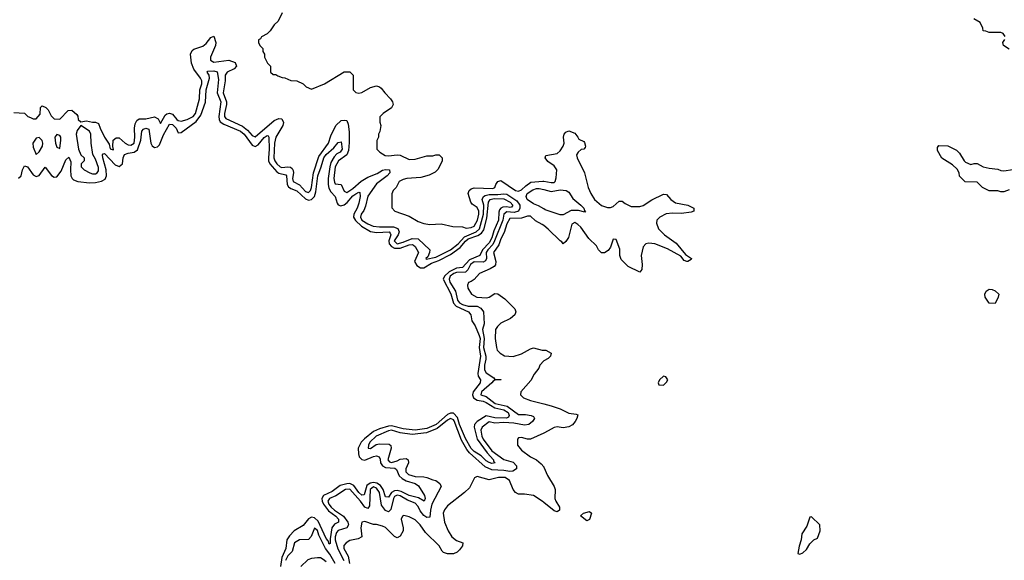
# Model space of a CAD drawing. Header units: inches. Extents: x 2710684 to 2828758, y 857022 to 965663.
# Tile 87 of 256: x 2736458 to 2743113, y 911011 to 914664. Entities that reach past the tile are written whole.
import ezdxf

# ---------------------------------------------------------------- set-up
doc = ezdxf.new("R2010")
doc.units = ezdxf.units.IN
doc.header["$MEASUREMENT"] = 0
doc.layers.add('C7931', color=7, linetype='Continuous')
doc.layers.add('C7941', color=7, linetype='Continuous')

msp = doc.modelspace()

# ---------------------------------------------------------------- linework, layer by layer
at = {"layer": 'C7931', "color": 4}
for points, elevation in [([(2738231.3, 914710), (2738205.4, 914654.6), (2738178, 914630), (2738150, 914588), (2738130, 914568), (2738091.6, 914548.4), (2738084.7, 914535.3), (2738072.7, 914527.3), (2738072, 914510), (2738082, 914490), (2738102, 914470), (2738102, 914450), (2738112, 914430), (2738112, 914410), (2738132, 914370), (2738152, 914350), (2738154, 914310), (2738170, 914294), (2738190, 914294), (2738203.6, 914283.6), (2738232.7, 914272.7), (2738250, 914272), (2738290, 914252), (2738331.1, 914251.1), (2738374, 914230), (2738394, 914210), (2738430, 914194), (2738518, 914230), (2738650, 914311.3), (2738690, 914311.3), (2738711.3, 914290), (2738711.1, 914191.1), (2738730, 914171.3), (2738750, 914166.8), (2738770, 914171), (2738830, 914206), (2738870, 914216), (2738890.7, 914210.7), (2738902, 914202), (2738924.7, 914170), (2738964.7, 914130), (2738978, 914110), (2738982, 914090), (2738970, 914068), (2738914, 914030), (2738892.7, 914007.3), (2738892.7, 913972.7), (2738898, 913950), (2738891.1, 913908.9), (2738882, 913890), (2738882, 913870), (2738871.6, 913848.4), (2738872, 913790), (2738892, 913770), (2738927.5, 913747.5), (2738950, 913744), (2739010, 913751), (2739030, 913747.7), (2739090, 913719.1), (2739130, 913722), (2739210, 913744.7), (2739250, 913744.7), (2739270, 913751.3), (2739294, 913750), (2739314, 913730), (2739314, 913710), (2739285.4, 913654.6), (2739265.4, 913634.6), (2739226.4, 913613.6), (2739170, 913597.2), (2739074, 913590), (2739050, 913584), (2739022, 913570), (2739002, 913530), (2738982, 913510), (2738972.7, 913487.3), (2738972.7, 913392.7), (2738994, 913370), (2739090, 913336), (2739150, 913301), (2739190, 913286.8), (2739230, 913281), (2739305.4, 913285.4), (2739386.4, 913266.4), (2739450, 913264.7), (2739475.3, 913255.3), (2739510, 913260.4), (2739530, 913268.7), (2739551.9, 913310), (2739561.3, 913350), (2739560.5, 913370), (2739550, 913394.5), (2739516.6, 913416.6), (2739506, 913430), (2739489.2, 913490), (2739495.3, 913510), (2739510, 913521), (2739530, 913526.8), (2739655.8, 913524.2), (2739669.5, 913530.5), (2739675.1, 913550), (2739690, 913570.7), (2739710, 913577.3), (2739810, 913510.6), (2739830, 913505.5), (2739850, 913513.4), (2739878, 913542), (2739913.4, 913566.6), (2739993.4, 913573.4), (2740000, 913572.3)], 12), ([(2736418, 914038), (2736490, 914032), (2736514, 914010), (2736530, 914002), (2736550, 913994), (2736570, 913994), (2736595.3, 914024.7), (2736598, 914070), (2736610, 914082), (2736634, 914070), (2736650, 914054), (2736670, 914014), (2736690, 913994), (2736730, 913992), (2736786, 914050), (2736810, 914052), (2736843.6, 914023.6), (2736851.6, 914011.6), (2736854, 913990), (2736870, 913974), (2736910, 913981), (2736950, 913971.3), (2736970, 913971.3), (2736990, 913962), (2737000.7, 913930), (2737030, 913871.3), (2737062.8, 913822.8), (2737070, 913792), (2737090, 913784.7), (2737092, 913788), (2737087.3, 913807.3), (2737088.7, 913850), (2737110, 913866), (2737130, 913866), (2737170.8, 913830), (2737190, 913818), (2737210, 913815.5), (2737230.9, 913830), (2737236.9, 913870), (2737234.7, 913930), (2737239.1, 913960.9), (2737250, 913982.8), (2737265.6, 913994.4), (2737310, 913993.4), (2737370, 914008), (2737393.7, 913993.7), (2737410, 913962), (2737440.1, 914019.9), (2737452, 914028), (2737470, 914031.3), (2737490, 914024.9), (2737520.4, 913990), (2737530, 913983.1), (2737550, 913978.9), (2737589.2, 913990), (2737629.3, 914010), (2737645.6, 914030), (2737672.8, 914130), (2737676.4, 914190), (2737689.6, 914230), (2737689.7, 914250), (2737680.5, 914270), (2737635.1, 914330), (2737619, 914370), (2737613.2, 914430), (2737623.7, 914456.3), (2737635.5, 914464.5), (2737695.2, 914484.8), (2737717.4, 914502.6), (2737750, 914544.7), (2737770, 914552), (2737783, 914510), (2737781.6, 914490), (2737746.4, 914410), (2737746.4, 914390), (2737770, 914376.4), (2737871.5, 914391.5), (2737914.4, 914374.4), (2737923, 914350), (2737908.5, 914331.5), (2737860.5, 914310), (2737846.9, 914290), (2737846, 914250), (2737832, 914170), (2737854.9, 914110), (2737854.9, 914090), (2737842, 914030), (2737843.1, 914010), (2737850, 913996.3), (2737963.8, 913943.8), (2737997, 913917), (2738030, 913881.6), (2738050, 913873), (2738177.5, 913982.5), (2738210, 913996.3), (2738230, 913994.8), (2738240.4, 913970), (2738235.3, 913950), (2738190, 913869.2), (2738180.9, 913830), (2738176.5, 913730), (2738182.6, 913710), (2738194.9, 913690), (2738218.8, 913670), (2738230, 913666.3), (2738270.4, 913670.4), (2738287.5, 913667.5), (2738298.9, 913658.9), (2738306.1, 913646.1), (2738307.7, 913630), (2738302.3, 913590), (2738306.7, 913570), (2738348.1, 913548.1), (2738390, 913503.7), (2738410, 913497.1), (2738422.9, 913510), (2738429.6, 913530), (2738442.7, 913630), (2738480.3, 913739.6), (2738545.1, 913830), (2738560.5, 913879.5), (2738594, 913950), (2738630, 913982.8), (2738650, 913986), (2738670, 913982), (2738678, 913958), (2738685.5, 913905.5), (2738685.8, 913834.2), (2738679.5, 913780.5), (2738668.4, 913751.6), (2738612.4, 913710), (2738590.3, 913670), (2738580.9, 913590), (2738585.2, 913565.2), (2738590, 913554.8), (2738630.4, 913550.4), (2738650, 913506), (2738670, 913497.1), (2738710, 913522.7), (2738766.7, 913573.3), (2738810, 913600.8), (2738874.2, 913625.8), (2738910, 913646.4), (2738930, 913652.7), (2738958, 913650), (2738958.8, 913630), (2738940.5, 913610), (2738870, 913554.7), (2738810, 913472), (2738796.2, 913403.8), (2738784.4, 913375.6), (2738766, 913350), (2738761.1, 913330), (2738770.5, 913310), (2738810, 913284.9), (2738846, 913270), (2738890, 913263.6), (2738984.7, 913264.7), (2739013.7, 913253.7), (2739022.7, 913230), (2739016, 913210), (2738988, 913170), (2739010, 913150.3), (2739050, 913159.7), (2739110, 913185.2), (2739150, 913182.6), (2739230.6, 913110), (2739228.2, 913090), (2739217.5, 913062.5), (2739202.8, 913050), (2739205.8, 913045.8), (2739270, 913059.1), (2739370, 913109.3), (2739422.3, 913150), (2739464, 913196), (2739542.6, 913230), (2739565.3, 913250), (2739593.4, 913350), (2739595.2, 913410), (2739583.1, 913450), (2739591.6, 913468.4), (2739603.4, 913476.6), (2739630, 913483.5), (2739690, 913483), (2739730, 913487.8), (2739750, 913484.5), (2739819, 913439), (2739837.3, 913410), (2739839, 913390), (2739828.4, 913370), (2739799.1, 913360.9), (2739750, 913365.5), (2739729, 913351), (2739723, 913310), (2739668.1, 913170), (2739654.8, 913145.2), (2739621.5, 913110), (2739611.1, 913090), (2739613.1, 913050), (2739606.3, 913033.7), (2739590, 913025.1), (2739530, 913027.8), (2739505.6, 913010), (2739486, 912974), (2739470, 912957.3), (2739410, 912956.5), (2739392.4, 912950), (2739368.1, 912930), (2739360.2, 912910), (2739366.2, 912890), (2739402.4, 912830), (2739417.3, 912770), (2739430, 912752), (2739450, 912740.7), (2739490, 912728.5), (2739550, 912728.9), (2739575.3, 912715.3), (2739592.7, 912690), (2739597.6, 912610), (2739585.5, 912570), (2739596.3, 912510), (2739592.9, 912450), (2739608.4, 912390), (2739609.2, 912370), (2739599, 912330), (2739598.9, 912298.9), (2739610, 912278), (2739663.6, 912243.6), (2739670, 912234), (2739710, 912234), (2739712, 912230), (2739670, 912229.2), (2739657.3, 912222.7), (2739648.2, 912210), (2739579.3, 912150), (2739574.8, 912130), (2739610, 912117), (2739670.4, 912070), (2739752.3, 912052.3), (2739830, 911996.3), (2739875.9, 911995.9), (2739914, 911990), (2739930, 911982), (2739938, 911970), (2739924.7, 911950), (2739898, 911930), (2739870, 911924.2), (2739798.2, 911938.2), (2739730, 911941.6), (2739670, 911938.2), (2739630, 911947.6), (2739583, 911910), (2739574.9, 911890), (2739581.5, 911850), (2739590, 911830.6), (2739650, 911752), (2739730, 911692.7), (2739794, 911674), (2739814.9, 911650), (2739816.3, 911630), (2739790, 911612.8), (2739770, 911612), (2739730, 911618.4), (2739650, 911621.6), (2739603.6, 911643.6), (2739498, 911738), (2739480.5, 911760.5), (2739443.7, 911823.7), (2739393.9, 911953.9), (2739390, 911961.3), (2739370, 911969.7), (2739350, 911958.7), (2739278.6, 911901.4), (2739206.8, 911873.2), (2739110, 911862), (2739030, 911872.4), (2738970, 911889.6), (2738950, 911885.6), (2738868, 911850), (2738825.5, 911810), (2738816, 911790), (2738814, 911770), (2738830, 911767.3), (2738866.6, 911793.4), (2738890, 911798.8), (2738955.5, 911795.5), (2738966.8, 911786.8), (2738967.7, 911770), (2738946.7, 911690), (2738956.7, 911676.7), (2738970, 911672.4), (2739010, 911683.7), (2739030, 911694.4), (2739070, 911699.1), (2739082.8, 911690), (2739085.5, 911670), (2739068.2, 911630), (2739067.7, 911610), (2739086.8, 911590), (2739130, 911578), (2739190, 911575.5), (2739210, 911570.6), (2739250, 911554), (2739270.5, 911550.5), (2739298, 911530), (2739306, 911510), (2739243.1, 911390), (2739233.4, 911350), (2739230, 911302), (2739210, 911299.5), (2739190, 911315.1), (2739165.5, 911345.5), (2739150, 911375.6), (2739130, 911397.3), (2739077.9, 911417.9), (2739030, 911446.8), (2739010, 911451.5), (2738990, 911441.3), (2738984.3, 911430), (2738965.7, 911354.3), (2738950, 911338), (2738930, 911347), (2738904.1, 911384.1), (2738889.7, 911470), (2738870, 911498.5), (2738850, 911507.1), (2738827.6, 911490), (2738821.6, 911378.4), (2738810, 911360.9), (2738789.8, 911369.8), (2738761.7, 911410), (2738690, 911492.1), (2738660.7, 911490), (2738593.6, 911446.4), (2738551.5, 911428.5), (2738540.9, 911410), (2738547.2, 911390), (2738562.4, 911370), (2738584.9, 911350), (2738646, 911310), (2738674.9, 911270), (2738679.5, 911250), (2738668.9, 911231.1), (2738610, 911212.6), (2738600, 911200), (2738590.2, 911170), (2738591.1, 911150), (2738607.8, 911087.8), (2738648.4, 911010)], 8), ([(2736450, 913594), (2736467.6, 913610), (2736476.9, 913650), (2736490, 913677.3), (2736510, 913670.6), (2736550, 913616.4), (2736570, 913604.4), (2736590, 913610.7), (2736630, 913666.8), (2736672.1, 913612.1), (2736690, 913600.3), (2736710, 913602.6), (2736738.6, 913641.4), (2736770, 913716.3), (2736790, 913734.8), (2736803.4, 913703.4), (2736800.2, 913650), (2736803.2, 913610), (2736812.1, 913592.1), (2736822.6, 913582.6), (2736850, 913570.2), (2736930, 913561.5), (2736970, 913563.2), (2737010, 913572.3), (2737034.5, 913585.5), (2737044.8, 913610), (2737042.2, 913650), (2737019.7, 913730), (2737017.2, 913750), (2737022.5, 913757.5), (2737030, 913759.1), (2737103.4, 913683.4), (2737130, 913673.1), (2737152.3, 913690), (2737157.6, 913730), (2737167.2, 913752.8), (2737190, 913761.3), (2737232.2, 913767.8), (2737254.7, 913785.3), (2737275.5, 913850), (2737283.5, 913910), (2737295.1, 913924.9), (2737310, 913931.7), (2737330, 913924), (2737344.2, 913830), (2737352.8, 913812.8), (2737370, 913799.6), (2737390, 913804.4), (2737401.9, 913818.1), (2737430, 913886), (2737470, 913957), (2737490, 913956), (2737498.4, 913950), (2737516.5, 913930), (2737530, 913900.5), (2737550, 913901.7), (2737650, 913976.9), (2737681.1, 914018.9), (2737714, 914106), (2737717.8, 914190), (2737740.9, 914270), (2737738, 914290), (2737724, 914310), (2737730, 914316), (2737770, 914319.1), (2737791.8, 914311.8), (2737800.9, 914260.9), (2737792.1, 914170), (2737817.8, 914110), (2737803.8, 914010), (2737805.4, 913990), (2737813.7, 913973.7), (2737837.2, 913957.2), (2737950.7, 913910.7), (2737974.2, 913890), (2738030, 913815.6), (2738050, 913806.7), (2738070, 913818), (2738110, 913868.7), (2738130, 913882.4), (2738138.3, 913878.3), (2738142.4, 913870), (2738143.8, 913790), (2738139.3, 913730), (2738140.6, 913710), (2738149.2, 913690), (2738196.9, 913636.9), (2738210, 913628.1), (2738256.3, 913616.3), (2738261.1, 913610), (2738265.4, 913550), (2738275.7, 913535.7), (2738290, 913524.5), (2738330, 913506.9), (2738390, 913453.2), (2738410, 913445.4), (2738430, 913448.1), (2738449.9, 913470.1), (2738458.3, 913501.7), (2738472.5, 913610), (2738496.4, 913670), (2738512.4, 913730), (2738530, 913753.8), (2738581, 913799), (2738610, 913833.4), (2738630, 913838), (2738636.9, 913790), (2738624.9, 913770), (2738602.4, 913757.6), (2738583.2, 913736.8), (2738561.7, 913698.3), (2738553.8, 913670), (2738543.5, 913590), (2738542.3, 913550), (2738546.5, 913526.5), (2738560.5, 913500.5), (2738590.2, 913470.2), (2738603.6, 913423.6), (2738610, 913414), (2738627.4, 913407.4), (2738650, 913413.8), (2738670.8, 913429.2), (2738710, 913472.9), (2738730, 913488.2), (2738750, 913498), (2738756.1, 913496.1), (2738758, 913470), (2738750, 913424), (2738738.3, 913390), (2738716.1, 913350), (2738714.4, 913330), (2738726.4, 913306.4), (2738768.4, 913268.4), (2738830, 913232.9), (2738870, 913226.5), (2738954, 913230), (2738962.3, 913222.3), (2738966.3, 913210), (2738951.7, 913170), (2738955.4, 913150), (2738970, 913132.3), (2738990, 913120.9), (2739030, 913121.3), (2739090, 913143.5), (2739110, 913145.2), (2739120, 913140), (2739130.9, 913130.9), (2739153.7, 913090), (2739125.2, 913030), (2739142.1, 913002.1), (2739166.9, 912986.9), (2739190, 912988.3), (2739241.2, 913018.8), (2739290, 913035.9), (2739370, 913076.8), (2739434.2, 913125.8), (2739470, 913167.2), (2739490, 913182.7), (2739554.8, 913205.2), (2739579.2, 913220.8), (2739595.3, 913244.7), (2739616, 913324), (2739625.8, 913430), (2739637, 913450), (2739664.9, 913455.1), (2739730, 913453.8), (2739772, 913430), (2739791.6, 913410), (2739781.6, 913398.4), (2739770, 913395.1), (2739750, 913399.2), (2739723.4, 913396.6), (2739709.2, 913390.8), (2739700.6, 913379.4), (2739696, 913364), (2739694.8, 913310), (2739662.7, 913237.3), (2739648.2, 913190), (2739630, 913156.4), (2739586, 913110), (2739567, 913070), (2739498.1, 913041.9), (2739450.1, 912989.9), (2739410, 912984.5), (2739360.3, 912959.7), (2739328.3, 912931.7), (2739320.7, 912910), (2739370.8, 912810.8), (2739389.5, 912749.5), (2739407.7, 912727.7), (2739490.6, 912690), (2739508, 912670), (2739513.7, 912630), (2739536.2, 912596.2), (2739564.3, 912530), (2739569.3, 912510), (2739563.8, 912450), (2739572.8, 912390), (2739554.1, 912274.1), (2739556.5, 912256.5), (2739572.7, 912230), (2739570.4, 912210), (2739523.2, 912150), (2739518.2, 912130), (2739524.7, 912110), (2739550, 912093.5), (2739590, 912085.6), (2739610, 912076.8), (2739670, 912040.6), (2739730, 912028.1), (2739758.6, 912010), (2739767.2, 911990), (2739760.7, 911979.3), (2739747.4, 911972.6), (2739670, 911974.6), (2739610, 911986.8), (2739550.2, 911949.8), (2739532.7, 911930), (2739530.2, 911909.8), (2739549.4, 911829.4), (2739616.9, 911736.9), (2739660.4, 911690), (2739661.3, 911681.3), (2739670.5, 911670), (2739650, 911666.3), (2739630, 911671.6), (2739610, 911684), (2739576.8, 911716.8), (2739530, 911747.2), (2739510, 911767.7), (2739470, 911833.3), (2739430.7, 911930), (2739416.8, 911976.8), (2739390, 912005.8), (2739370, 912006.3), (2739350, 911996.5), (2739271.8, 911928.2), (2739210, 911901.2), (2739129.9, 911889.9), (2739050, 911900.2), (2738970, 911919.9), (2738950, 911918.7), (2738890, 911899.4), (2738850, 911880.7), (2738788.3, 911831.7), (2738766.7, 911810), (2738745.2, 911770), (2738746.9, 911730), (2738752.7, 911710), (2738760.8, 911700.8), (2738770, 911692.7), (2738790, 911688.3), (2738850, 911713.6), (2738870, 911716.5), (2738887.3, 911710), (2738894.3, 911694.3), (2738896.9, 911670), (2738908.9, 911648.9), (2738930, 911638.5), (2738993.9, 911633.9), (2739005.3, 911625.3), (2739023, 911583), (2739043, 911563), (2739070, 911549.2), (2739130.2, 911530.2), (2739153.7, 911513.7), (2739194.4, 911450), (2739199.3, 911430), (2739190.5, 911410), (2739152.7, 911432.7), (2739090, 911449), (2739035.7, 911475.7), (2739010, 911482.7), (2738990, 911481), (2738971.6, 911470), (2738950, 911437), (2738930, 911439.3), (2738913.6, 911490), (2738896.5, 911516.5), (2738872.8, 911532.8), (2738850, 911537.7), (2738826.7, 911533.3), (2738803.6, 911516.4), (2738787.1, 911452.9), (2738770, 911451), (2738749, 911469), (2738715.8, 911515.8), (2738689.8, 911529.8), (2738670, 911529.1), (2738624.2, 911515.8), (2738570, 911476.1), (2738511.6, 911448.4), (2738500.7, 911430), (2738501.8, 911410), (2738511, 911390), (2738546, 911346), (2738594, 911310), (2738611.6, 911290), (2738612.2, 911270), (2738584.9, 911255.1), (2738568.6, 911231.4), (2738556.2, 911156.2), (2738556.1, 911123.9), (2738550, 911119.3), (2738543.8, 911143.8), (2738530, 911159.6), (2738475.6, 911275.6), (2738450, 911297.4), (2738430, 911302.2), (2738408.8, 911291.2), (2738374.3, 911245.7), (2738314, 911210), (2738282.4, 911177.6), (2738263.5, 911150), (2738256.5, 911090), (2738230.1, 911029.9), (2738221.2, 910970)], 4), ([(2740000, 913385.3), (2739965.4, 913405.4), (2739930, 913419.8), (2739888.3, 913450), (2739880.3, 913470), (2739887.4, 913490), (2739925.4, 913514.6), (2739950, 913522.9), (2739970, 913523.8), (2740000, 913515.8)], 8), ([(2740000, 913273.2), (2739990, 913281.2), (2739944.5, 913304.5), (2739910, 913336), (2739890, 913337), (2739850, 913323.6), (2739770, 913320.9), (2739750, 913284), (2739733, 913227), (2739710, 913184), (2739696.9, 913143.1), (2739660.4, 913090), (2739676.3, 913030), (2739672.7, 913007.3), (2739663.8, 912996.2), (2739638.3, 912981.7), (2739564.7, 912950), (2739530, 912908.7), (2739510, 912894), (2739491.6, 912888.4), (2739484.7, 912870), (2739486, 912850), (2739511.3, 912810), (2739548.5, 912788.5), (2739614.9, 912785.1), (2739631.2, 912788.8), (2739670, 912814.8), (2739690, 912811), (2739737.5, 912777.5), (2739804.7, 912710), (2739811.3, 912690), (2739804.7, 912670), (2739775.9, 912644.1), (2739710, 912612.7), (2739686.8, 912590), (2739674.8, 912570), (2739671, 912510), (2739681, 912450), (2739686, 912430), (2739704.7, 912410), (2739733.7, 912393.7), (2739792.5, 912387.5), (2739850, 912406.8), (2739910, 912441), (2739930, 912446), (2739990, 912431), (2740000, 912430.6)], 12), ([(2740000, 912359.2), (2739974, 912330), (2739967.7, 912310), (2739934.8, 912270), (2739912.8, 912227.2), (2739844.7, 912150), (2739842, 912130), (2739862, 912110), (2739910.7, 912090.7), (2740000, 912068.1)], 12), ([(2740000, 911871.1), (2739910, 911829), (2739890, 911829), (2739850, 911842), (2739830, 911838), (2739822, 911830), (2739822.8, 911790), (2739850, 911754.8), (2739910, 911710.7), (2739950.4, 911690.4), (2739983.4, 911663.4), (2740000, 911643.1)], 12), ([(2740000, 911401), (2739988.7, 911410), (2739930, 911448.7), (2739870, 911459), (2739830, 911459), (2739810, 911468.7), (2739794, 911490), (2739768.7, 911550), (2739738, 911570), (2739694, 911570), (2739630, 911555.3), (2739550, 911578), (2739531.6, 911568.4), (2739498, 911502), (2739464.7, 911470), (2739350, 911379), (2739328.3, 911351.7), (2739320.7, 911330), (2739328, 911270), (2739354.8, 911210), (2739378.8, 911170), (2739410, 911144.7), (2739452, 911130), (2739451.3, 911110), (2739430, 911082), (2739413.7, 911066.3), (2739390, 911054), (2739350, 911054), (2739323.2, 911063.2), (2739312.9, 911072.9), (2739292.7, 911110), (2739199.7, 911199.7), (2739165.2, 911250), (2739130, 911284), (2739090, 911304), (2739053.6, 911313.6), (2739044.7, 911310), (2739036, 911290), (2739050.7, 911230.7), (2739050.7, 911210), (2739030, 911174), (2739010, 911162.7), (2738990, 911173.2), (2738930, 911232.3), (2738910, 911242.7), (2738870, 911254), (2738850, 911253.2), (2738790, 911273.2), (2738771.1, 911268.9), (2738763, 911230), (2738770.7, 911169.3), (2738744.5, 911155.5), (2738690, 911145.2), (2738664.7, 911130), (2738648.5, 911111.5), (2738648.7, 911090), (2738678.6, 911038.6), (2738686.4, 910990)], 12), ([(2738589.9, 910989.9), (2738553.9, 911053.9), (2738525.6, 911090), (2738480.5, 911180.5), (2738470, 911212.7), (2738450, 911228.7), (2738428.4, 911171.6), (2738410, 911152.7), (2738350, 911149.4), (2738316, 911130), (2738300.5, 911070), (2738270, 911040.5), (2738253.4, 911010)], 8), ([(2738530, 911001.2), (2738510, 911017.2), (2738490, 911029), (2738470, 911029), (2738430, 911024), (2738404.5, 911015.5), (2738358, 910970)], 12)]:
    msp.add_lwpolyline(points, dxfattribs=dict(at, elevation=elevation))
at = {"layer": 'C7931', "color": 4, "elevation": 8}
for points in [[(2736870, 913948), (2736845.5, 913914.5), (2736839.1, 913890), (2736856.3, 913790), (2736870, 913752), (2736894, 913730), (2736894, 913710), (2736874, 913690), (2736874, 913670), (2736894, 913650), (2736932, 913630), (2736950, 913622.8), (2736970, 913622.8), (2736982, 913630), (2736990, 913642), (2736990, 913666), (2736970, 913722), (2736953.3, 913753.3), (2736942, 913830), (2736939.5, 913890), (2736929, 913910)], [(2736590, 913869), (2736570, 913864), (2736547.7, 913830), (2736550, 913802), (2736570, 913754), (2736590, 913772), (2736612.3, 913810), (2736615.1, 913830), (2736610, 913848)], [(2736710, 913888.7), (2736696, 913870), (2736700.7, 913830), (2736710, 913802), (2736730, 913794), (2736737, 913850), (2736735.1, 913870), (2736730, 913882)]]:
    msp.add_lwpolyline(points, close=True, dxfattribs=at)
at = {"layer": 'C7941', "color": 4}
for points, elevation in [([(2743118, 914550), (2743106, 914570), (2743090, 914578), (2743010, 914578), (2742987.3, 914587.3), (2742970, 914588), (2742967.3, 914607.3), (2742950, 914646), (2742906, 914670)], 12), ([(2743144.7, 914464.7), (2743108, 914490), (2743102, 914510), (2743115.3, 914530)], 12), ([(2740000, 913572.3), (2740050, 913564), (2740070, 913564.9), (2740076, 913570), (2740084.8, 913595.2), (2740087.6, 913650), (2740070, 913677.6), (2740026.5, 913706.5), (2740009, 913731), (2740014, 913746), (2740090, 913760.3), (2740110, 913777.1), (2740131.3, 913810), (2740138, 913830), (2740134, 913870), (2740138, 913890), (2740150, 913904), (2740170, 913913.4), (2740210, 913896.3), (2740230.8, 913870), (2740236, 913856), (2740270, 913842), (2740274.4, 913834.4), (2740282, 913810), (2740279.6, 913800.4), (2740271.6, 913788.4), (2740252.7, 913787.3), (2740231.6, 913768.4), (2740222, 913750), (2740224.7, 913730), (2740276, 913630), (2740300.7, 913530), (2740317.3, 913490), (2740342.8, 913450), (2740390, 913408), (2740430, 913394), (2740450, 913394.8), (2740470, 913401), (2740510, 913438), (2740530, 913438), (2740550, 913421), (2740590, 913402.8), (2740650, 913402.8), (2740672.1, 913407.9), (2740730, 913446), (2740810, 913484.7), (2740830, 913482), (2740858, 913450), (2740890, 913426), (2740974, 913410), (2741014, 913390), (2741014, 913370), (2740996.9, 913363.1), (2740930, 913354), (2740870, 913357.2), (2740827.5, 913352.5), (2740784.7, 913330), (2740764.7, 913310), (2740761, 913290), (2740776, 913250), (2740816, 913210), (2740893.8, 913153.8), (2740958.5, 913078.5), (2740998, 913050), (2740996, 913044), (2740974, 913030), (2740966, 913030), (2740950, 913038), (2740925.6, 913065.6), (2740836.6, 913116.6), (2740750, 913149.2), (2740710, 913154), (2740690, 913148.7), (2740670.9, 913129.1), (2740658.8, 913070), (2740666, 913010), (2740663.6, 912976.4), (2740650, 912958), (2740570, 912995.3), (2740523.6, 913043.6), (2740515.1, 913070), (2740514.2, 913114.2), (2740490, 913179), (2740470, 913182), (2740450, 913128), (2740434.4, 913105.6), (2740410.7, 913089.3), (2740390, 913088.7), (2740370, 913108), (2740356.6, 913136.6), (2740304.8, 913184.8), (2740250, 913261.2), (2740230, 913281.2), (2740210, 913293.2), (2740190, 913282), (2740167.5, 913192.5), (2740150, 913166), (2740130, 913149), (2740122, 913162), (2740110, 913168.7), (2740030, 913249.2), (2740000, 913273.2)], 12), ([(2743145.4, 913514.6), (2743110, 913502), (2743090, 913502), (2743070, 913508), (2743010, 913508), (2742966, 913530), (2742930, 913566), (2742849.1, 913569.1), (2742810, 913606), (2742808, 913630), (2742794.6, 913654.6), (2742763.1, 913683.1), (2742690, 913728), (2742660.4, 913780.4), (2742660.4, 913799.6), (2742670, 913814), (2742730, 913811.3), (2742790, 913782), (2742810, 913762), (2742842, 913710), (2742850, 913702), (2742885.4, 913685.4), (2742910, 913692), (2742928.7, 913691.3), (2742970.7, 913670.7), (2743010, 913660.7), (2743070, 913653.4), (2743090, 913644), (2743110, 913642), (2743170, 913650.7)], 12), ([(2740000, 913515.8), (2740050, 913502.4), (2740110, 913514.6), (2740150.4, 913510.4), (2740170, 913498.8), (2740195.6, 913455.6), (2740250.5, 913410), (2740270.6, 913390), (2740274.4, 913374.4), (2740282, 913370), (2740276.9, 913363.1), (2740235.3, 913375.3), (2740185.9, 913374.2), (2740130, 913346.6), (2740110, 913344.5), (2740010, 913379.5), (2740000, 913385.3)], 8), ([(2740000, 912430.6), (2740014, 912430), (2740051, 912411), (2740046, 912390), (2740030, 912374), (2740000.4, 912359.6), (2740000, 912359.2)], 12), ([(2740000, 912068.1), (2740050, 912055.5), (2740110, 912035.5), (2740170, 912005.5), (2740219.8, 911999.8), (2740230, 911994), (2740224, 911970), (2740211.8, 911948.2), (2740193.1, 911926.9), (2740170, 911912), (2740130, 911906.6), (2740090, 911913.3), (2740070, 911909.5), (2740030, 911885.1), (2740000, 911871.1)], 12), ([(2740000, 911643.1), (2740001.4, 911641.4), (2740025.2, 911585.2), (2740071.3, 911510), (2740078, 911490), (2740074.8, 911430), (2740080.7, 911410), (2740107.3, 911370), (2740106, 911350), (2740090, 911339.3), (2740070, 911345.1), (2740000, 911401)], 12)]:
    msp.add_lwpolyline(points, dxfattribs=dict(at, elevation=elevation))
for points, elevation in [([(2743050, 912746), (2743010, 912748), (2742984, 912790), (2742981.2, 912810), (2742989.2, 912830), (2743010, 912844), (2743030, 912842), (2743050, 912833), (2743076, 912810), (2743071.6, 912788.4)], 12), ([(2740810, 912255.3), (2740782, 912230), (2740774, 912210), (2740778, 912198), (2740810, 912194), (2740830, 912214), (2740838, 912230), (2740826, 912250)], 16), ([(2740290, 911279), (2740249, 911311), (2740268, 911330), (2740310, 911342), (2740322, 911330), (2740310, 911288)], 12), ([(2741810, 911306), (2741798, 911302), (2741778.4, 911241.6), (2741744.9, 911190), (2741740.7, 911150), (2741726.8, 911106.8), (2741718, 911058), (2741730, 911052), (2741750, 911062), (2741774.6, 911085.4), (2741798, 911122), (2741826, 911150), (2741850, 911162), (2741868, 911210), (2741866, 911250)], 16)]:
    msp.add_lwpolyline(points, close=True, dxfattribs=dict(at, elevation=elevation))

doc.saveas('drawing.dxf')
